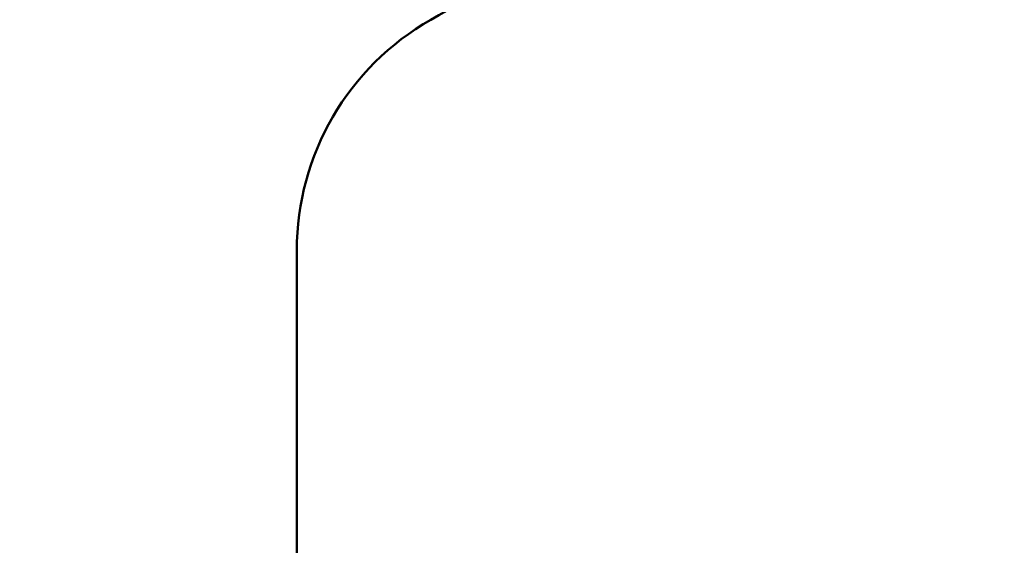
# Model space of a CAD drawing. Header units: inches. Extents: x 1 to 226, y 4 to 143.
# Tile 30 of 46: x 52.31 to 65.31, y 99.55 to 106.48. Entities that reach past the tile are written whole.
import ezdxf

# ---------------------------------------------------------------- set-up
doc = ezdxf.new("R2010")
doc.units = ezdxf.units.IN
doc.header["$LTSCALE"] = 6.666667
doc.header["$MEASUREMENT"] = 0
doc.layers.add('Dimension (ANSI)', color=7, linetype='Continuous', lineweight=25)
doc.layers.add('Visible (ANSI)', color=7, linetype='Continuous', lineweight=50)
doc.styles.add('Note Text (ANSI)', font='tahoma.ttf')
doc.dimstyles.new('Default (ANSI)', dxfattribs={"dimscale": 6.666667, "dimtxt": 0.12, "dimasz": 0.098425, "dimexe": 0.125, "dimexo": 0.0625, "dimgap": 0.031496, "dimtad": 0, "dimtih": 1, "dimtoh": 1, "dimrnd": 1e-08, "dimzin": 4, "dimdsep": 46, "dimtxsty": 'Note Text (ANSI)', "dimcen": 0.09, "dimdle": 0.393701, "dimclrd": 256, "dimclre": 256, "dimclrt": 256, "dimadec": 0, "dimazin": 1, "dimtfac": 1, "dimtofl": 0, "dimtmove": 0, "dimatfit": 3, "dimfxl": 1, "dimtolj": 1, "dimtzin": 4, "dimlwd": -1, "dimlwe": -1, "dimarcsym": 0})

# ---------------------------------------------------------------- blocks, each defined once
blk = doc.blocks.new('*D10')
at = {"layer": 'Defpoints', "color": 0, "transparency": 16777216}
for p in [(40.635, 128.687), (65.307, 128.687), (55.444, 58.587)]:
    blk.add_point(p, dxfattribs=at)
at = {"layer": 'Dimension (ANSI)', "transparency": 16777216}
for p, q in [((64.89, 128.687), (39.801, 128.687)), ((40.635, 128.031), (40.635, 94.263)), ((40.635, 59.243), (40.635, 93.01)), ((55.028, 58.587), (39.801, 58.587))]:
    blk.add_line(p, q, dxfattribs=at)
for points in [[(40.525, 128.031), (40.744, 128.031), (40.635, 128.687)], [(40.525, 59.243), (40.744, 59.243), (40.635, 58.587)]]:
    blk.add_solid(points, dxfattribs=at)
at = {"layer": 'Dimension (ANSI)', "transparency": 16777216, "insert": (39.316, 94.053), "char_height": 0.8, "attachment_point": 1, "style": 'Note Text (ANSI)'}
blk.add_mtext('\\A1;70.10', dxfattribs=at)

msp = doc.modelspace()

# ---------------------------------------------------------------- linework, layer by layer
at = {"layer": 'Visible (ANSI)'}
msp.add_line((55.969, 103.437), (55.969, 97.187), dxfattribs=at)
for centre, radius, start, end in [((67.969, 88.506), 20.681, 114.209, 119.653), ((59.469, 103.437), 3.5, 119.653, 180)]:
    msp.add_arc(centre, radius, start, end, dxfattribs=at)

# ---------------------------------------------------------------- dimensions: what is measured, and where the dimension line sits
at = {"layer": 'Dimension (ANSI)'}
dim = msp.add_linear_dim(base=(40.635, 128.687), p1=(55.444, 58.587), p2=(65.307, 128.687), angle=90, dimstyle='Default (ANSI)', override={"dimgap": 0.031496, "dimdec": 2, "dimtol": 0, "dimlim": 0, "dimtp": 0, "dimtm": 0, "dimtdec": 2, "dimatfit": 1}, dxfattribs=at)
dim.commit()
dim.dimension.update_dxf_attribs({"geometry": '*D10', "text_midpoint": (40.635, 93.637), "dimtype": 160})

doc.saveas('drawing.dxf')
